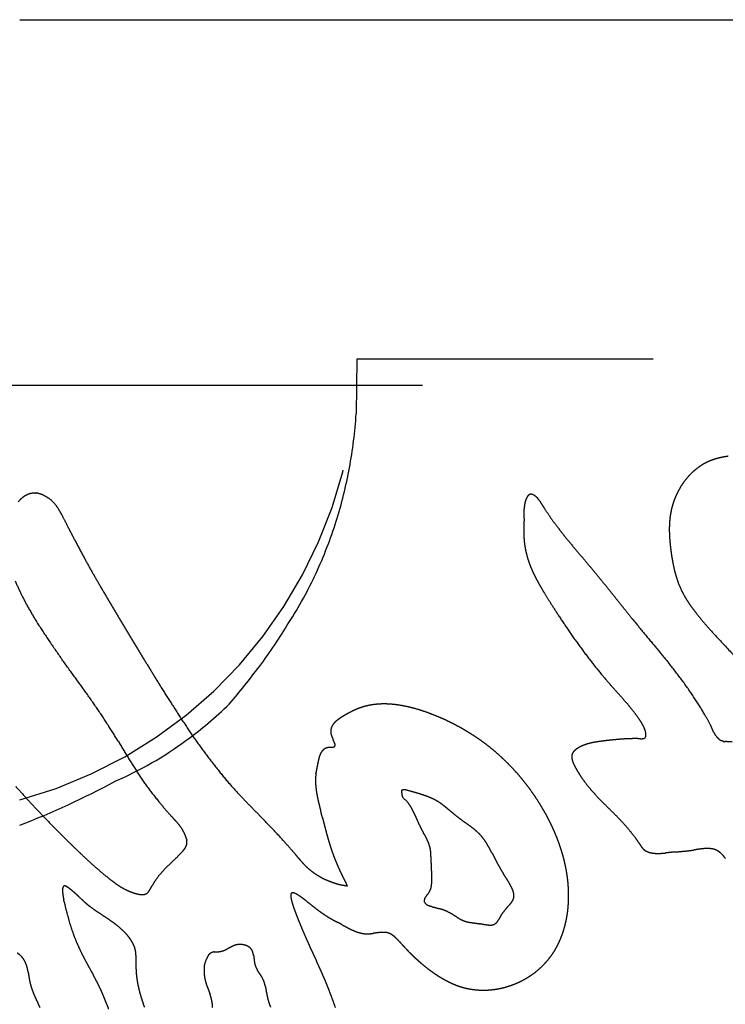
# Model space of a CAD drawing. Extents: x 1.5 to 27.9, y 0.7 to 20.5.
# Tile 19 of 34: x 7.98 to 8.162, y 7.548 to 7.802. Entities that reach past the tile are written whole.
import ezdxf

# ---------------------------------------------------------------- set-up
doc = ezdxf.new("R2010")
doc.units = 0
doc.linetypes.add('HIDDEN', pattern=[0.1875, 0.125, -0.0625])
doc.layers.add('ACSRY', color=30, linetype='CONTINUOUS')

msp = doc.modelspace()

# ---------------------------------------------------------------- linework, layer by layer
at = {"layer": 'ACSRY', "color": 30, "linetype": 'CONTINUOUS'}
msp.add_line((7.97969, 7.80238), (10.61819, 7.80238), dxfattribs=at)
at = {"layer": 'ACSRY', "color": 30, "linetype": 'HIDDEN'}
for p, q in [((10.61819, 7.71469), (8.06669, 7.71469)), ((8.30868, 7.70788), (7.58868, 7.70788))]:
    msp.add_line(p, q, dxfattribs=at)
for points in [[(8.06669, 7.71469), (8.06656, 7.70056, -0.0299), (8.06481, 7.68661, -0.02887), (8.06139, 7.67281, -0.02974), (8.05619, 7.65939, -0.03425), (8.04919, 7.64672, -0.028753), (8.04156, 7.63534, -0.01554), (8.0338, 7.62561, -0.034525), (8.02259, 7.61617, -0.055879), (8.0043, 7.60566, -0.030693), (7.97969, 7.59431, -0.017316)], [(8.16675, 7.63537, -0.002646), (8.16185, 7.64053, -0.004525), (8.15779, 7.64496, -0.005289), (8.1554, 7.64775, -0.010675), (8.15412, 7.64938, -0.009272), (8.15327, 7.6505, -0.002795), (8.15259, 7.65144, -0.006385), (8.15193, 7.65242, -0.011381), (8.15123, 7.6536, -0.016628), (8.15048, 7.65508, -0.015809), (8.14975, 7.65679, -0.018319), (8.14913, 7.65862, -0.018703), (8.14862, 7.66055, -0.015443), (8.14821, 7.66254, -0.011733), (8.1479, 7.66445, -0.008207), (8.14767, 7.66616, -0.007865), (8.14752, 7.66773, -0.007935), (8.14741, 7.66925, -0.009006), (8.14738, 7.67076, -0.012087), (8.14742, 7.67227, -0.013995), (8.14755, 7.67376, -0.016241), (8.14779, 7.67521, -0.017796), (8.14812, 7.67662, -0.017774), (8.14855, 7.67801, -0.017907), (8.14908, 7.67936, -0.018485), (8.14972, 7.68068, -0.018419), (8.15044, 7.68194, -0.018694), (8.15125, 7.68311, -0.019367), (8.15213, 7.68421, -0.019201), (8.15308, 7.68522, -0.019801), (8.15412, 7.68615, -0.021478), (8.15523, 7.68699, -0.022012), (8.15639, 7.68771, -0.022942), (8.15758, 7.68829, -0.024349), (8.1588, 7.68876, -0.022874), (8.16009, 7.68913, -0.017936), (8.16134, 7.68941, -0.012575), (8.16254, 7.68961, -0.015056)], [(7.97929, 7.67783, -0.028779), (7.97975, 7.67832, -0.022259), (7.98024, 7.67879, -0.01651), (7.98079, 7.67922, -0.032996), (7.98142, 7.67957, -0.031132), (7.982, 7.67983, -0.022331), (7.98243, 7.67997, -0.035388), (7.98282, 7.68003, -0.038736), (7.98326, 7.68005, -0.008043), (7.98361, 7.68008, 0.039485), (7.98382, 7.68014, -0.060551), (7.98439, 7.68003, -0.070587), (7.98579, 7.67954, -0.032101), (7.98749, 7.67857, -0.063235), (7.98892, 7.67708, -0.064107), (7.99003, 7.67541, -0.02794), (7.99094, 7.67377, -0.01397), (7.9921, 7.67151, -0.003062), (7.99387, 7.66806, 0.001359), (7.99593, 7.66414, 0.003634), (7.99791, 7.66052, 0.005009), (7.99985, 7.65714, 0.00319), (8.00181, 7.65377, 0.00174), (8.00381, 7.65039, 0.001006), (8.00582, 7.647, 0.000707), (8.00788, 7.64357, 0.00073), (8.00998, 7.64008, 0.000718), (8.01208, 7.63663, 0.000759), (8.01414, 7.63327, 0.001193), (8.01637, 7.62966, 0.001642), (8.019, 7.62549, 0.002103), (8.02184, 7.6211, 0.003652), (8.02468, 7.61688, 0.006209), (8.02767, 7.61273, 0.009001), (8.03088, 7.6086, 0.00879), (8.03402, 7.60483, 0.009019), (8.03679, 7.60178, 0.010352), (8.03935, 7.59914, 0.005498), (8.04195, 7.5965, -0.000402), (8.04472, 7.59362, -0.00525), (8.04762, 7.59048, -0.004833), (8.04991, 7.58791, -0.003773), (8.05095, 7.58669, -0.009846), (8.05142, 7.5861, 0.000662), (8.05207, 7.58534, 0.008305), (8.05284, 7.58448, 0.005825), (8.05357, 7.58372, 0.012549), (8.05437, 7.58299, 0.019739), (8.05539, 7.58219, 0.01578), (8.05651, 7.58142, 0.015716), (8.05764, 7.58075, 0.020949), (8.05887, 7.58017, 0.022486), (8.06026, 7.57964, 0.013555), (8.06139, 7.57925, 0.006048), (8.06194, 7.57909, 0.015786), (8.06237, 7.57899, 0.015229), (8.06319, 7.57883, 0.001226), (8.06431, 7.57863, 0.004601)], [(8.16189, 7.58571, 0.011807), (8.16149, 7.58623, 0.01092), (8.16116, 7.58662, 0.015525), (8.16084, 7.58694, 0.017388), (8.16049, 7.58726, 0.016648), (8.1601, 7.58755, 0.023902), (8.15971, 7.58778, 0.028058), (8.15931, 7.58797, 0.026859), (8.15891, 7.5881, 0.026028), (8.15852, 7.58819, 0.021016), (8.15811, 7.58825, 0.016803), (8.15769, 7.58829, 0.014134), (8.15724, 7.58831, 0.014067), (8.15674, 7.58829, 0.014111), (8.15615, 7.58825, 0.010102), (8.15553, 7.58818, 0.00802), (8.15493, 7.5881, 0.006648), (8.15433, 7.58801, 0.002132), (8.15367, 7.5879, -0.002429), (8.15288, 7.58779, -0.00592), (8.15192, 7.58768, -0.004685), (8.15087, 7.58758, -0.003246), (8.14984, 7.58748, -0.001853), (8.14885, 7.5874, 0.001175), (8.1479, 7.58731, 0.002265), (8.14705, 7.58722, 0.001675), (8.14636, 7.58714, -0.000403), (8.14573, 7.58708, -0.005802), (8.14507, 7.58704, -0.008969), (8.1444, 7.58703, -0.013461), (8.14375, 7.58705, -0.015433), (8.14317, 7.58711, -0.014771), (8.14267, 7.5872, -0.019103), (8.14221, 7.58731, -0.022171), (8.14176, 7.58747, -0.022463), (8.14133, 7.58767, -0.029678), (8.14097, 7.58791, -0.034656), (8.14066, 7.58817, -0.031784), (8.14042, 7.58844, -0.025968), (8.14023, 7.58868, -0.010848), (8.14006, 7.58891, -0.012348), (8.13984, 7.58925, -0.014567), (8.13946, 7.58988, 0.00813), (8.1387, 7.59096, 0.016521), (8.13741, 7.59262, 0.010239), (8.13584, 7.59447, 0.010787), (8.13428, 7.59614, 0.011462), (8.13275, 7.59768, 0.004498), (8.13123, 7.59918, -0.000234), (8.12978, 7.60064, -0.002929), (8.12844, 7.60204, -0.006816), (8.12716, 7.60347, -0.011252), (8.12589, 7.60504, -0.012338), (8.12471, 7.60667, -0.01463), (8.12373, 7.60823, -0.014147), (8.12301, 7.60948, -0.009669), (8.12262, 7.61024, -0.018872), (8.12241, 7.6108, -0.032156), (8.12225, 7.61143, -0.025969), (8.12218, 7.61207, -0.051149), (8.12227, 7.61261, -0.074958), (8.12247, 7.61304, -0.057129), (8.12272, 7.61337, -0.045345), (8.12299, 7.61365, -0.029436), (8.1233, 7.6139, -0.020328), (8.12368, 7.61417, -0.017278), (8.12418, 7.61447, -0.018223), (8.12484, 7.61479, -0.022758), (8.12569, 7.61513, -0.018189), (8.12662, 7.61542, -0.017714), (8.12754, 7.61564, -0.017868), (8.12845, 7.6158, -0.009994), (8.12939, 7.61594, -0.004866), (8.13036, 7.61607, -0.002849), (8.13136, 7.61619, -0.002221), (8.13237, 7.6163, -0.002728), (8.13338, 7.6164, -0.002915), (8.13436, 7.61649, -0.003082), (8.13525, 7.61656, -0.003246), (8.13605, 7.61661, -0.003009), (8.13673, 7.61664, -0.003794), (8.13739, 7.61666, -0.004261), (8.13811, 7.61668, -0.003527), (8.13882, 7.61668, -0.003931), (8.13945, 7.61667, -0.003364), (8.13993, 7.61666, 0.000844), (8.14024, 7.61666, 0.009997), (8.14047, 7.61668, 0.020378), (8.1407, 7.61671, 0.026255), (8.14092, 7.61678, 0.051935), (8.14111, 7.61691, 0.082037), (8.14125, 7.6171, 0.094512), (8.14133, 7.61737, 0.067415), (8.14136, 7.6177, 0.045743), (8.14133, 7.61806, 0.031518), (8.14126, 7.61842, 0.019683), (8.14118, 7.61873, 0.016891), (8.14109, 7.61902, 0.015211), (8.14099, 7.61928, 0.010728), (8.14091, 7.61947, 0.004533), (8.14085, 7.61959, 0.013596), (8.14071, 7.61988, 0.004123), (8.14034, 7.62055, 0.012793), (8.13962, 7.62169, 0.019069), (8.13847, 7.62328, 0.011845), (8.13714, 7.62497, 0.009512), (8.13585, 7.62648, 0.0099), (8.13434, 7.62816, 0.002097), (8.13231, 7.63043, -0.003701), (8.12981, 7.63337, -0.007632), (8.12694, 7.63697, -0.007718), (8.12395, 7.64097, -0.007864), (8.12109, 7.64505, -0.007071), (8.11857, 7.64883, -0.004861), (8.11659, 7.65192, -0.004126), (8.11517, 7.65422, -0.00303), (8.11427, 7.65571, -0.004783), (8.11359, 7.65691, -0.008008), (8.11287, 7.65827, -0.006495), (8.11218, 7.65969, -0.009622), (8.11161, 7.661, -0.01269), (8.11116, 7.6622, -0.011182), (8.11079, 7.66332, -0.011114), (8.11049, 7.66442, -0.011852), (8.11023, 7.66555, -0.01204), (8.11004, 7.66669, -0.013733), (8.10991, 7.66784, -0.013883), (8.10984, 7.66898, -0.01198), (8.10982, 7.67012, -0.009512), (8.10983, 7.67127, -0.005437), (8.10986, 7.67244, -0.001795), (8.10989, 7.67356, 0.002183), (8.1099, 7.67453, 0.003668), (8.1099, 7.67535, 0.000754), (8.10991, 7.67605, -0.007296), (8.10996, 7.67671, -0.020297), (8.11007, 7.67742, -0.020492), (8.11023, 7.67808, -0.023617), (8.11042, 7.67859, -0.029941), (8.1106, 7.67895, -0.020582), (8.11073, 7.67918, -0.019355), (8.11086, 7.67936, -0.023399), (8.111, 7.67952, -0.029807), (8.11117, 7.67966, -0.05454), (8.11139, 7.67976, -0.069759), (8.11167, 7.6798, -0.082825), (8.112, 7.67974, -0.063853), (8.11235, 7.67959, -0.044914), (8.11269, 7.67938, -0.032707), (8.11301, 7.67913, -0.020831), (8.11329, 7.67888, -0.021251), (8.11355, 7.67859, -0.02444), (8.1138, 7.67827, -0.013635), (8.11397, 7.67804, 0.00212), (8.11404, 7.67795, -0.036334), (8.11432, 7.67748, -0.004546), (8.11518, 7.67609, 0.00602), (8.11662, 7.67392, 0.011944), (8.11862, 7.6712, 0.009758), (8.12091, 7.66829, 0.006956), (8.12325, 7.66547, 0.004859), (8.12554, 7.66276, 0.000268), (8.12776, 7.66011, -0.002063), (8.12991, 7.6575, -0.002379), (8.132, 7.65492, -0.002029), (8.13399, 7.65241, -0.000976), (8.13591, 7.65, 0.000537), (8.13805, 7.64734, 0.002301), (8.14073, 7.64407, 0.001885), (8.14382, 7.64035, 0.001223), (8.14714, 7.63633, -0.003376), (8.15055, 7.63194, -0.012074), (8.15384, 7.6272, -0.01242), (8.15647, 7.62301, -0.011974), (8.15794, 7.62031, -0.019324), (8.1586, 7.61886, -0.013114), (8.15885, 7.61832, 0.017844), (8.15898, 7.61811, 0.023768), (8.15918, 7.61778, -0.00463), (8.15942, 7.6174, 0.010326), (8.15961, 7.61713, 0.024799), (8.15978, 7.61694, 0.016057), (8.15992, 7.61679, 0.008931), (8.16007, 7.61665, 0.018205), (8.16023, 7.61653, 0.019105), (8.16039, 7.61641, 0.015003), (8.16057, 7.6163, 0.029789), (8.16081, 7.61621, 0.044184), (8.16111, 7.61614, 0.016129), (8.16129, 7.61609, -0.048377), (8.16128, 7.61607, 0.626416), (8.1618, 7.61602, 0.018987), (8.16357, 7.61592, 0.007567)], [(7.97865, 7.60437, 0.004792), (7.98123, 7.60149, 0.003951), (7.98378, 7.59872, 0.003693), (7.98643, 7.59595, 0.00388), (7.98921, 7.59311, 0.00305), (7.99179, 7.59053, 0.002345), (7.99386, 7.5885, 0.00279), (7.9956, 7.58684, 0.002619), (7.99722, 7.58531, 0.003269), (7.99888, 7.58381, 0.005421), (8.00063, 7.5823, 0.005201), (8.00225, 7.58095, 0.005238), (8.00354, 7.57994, 0.007877), (8.00461, 7.57916, 0.008491), (8.00563, 7.57847, 0.013388), (8.00674, 7.57783, 0.023517), (8.008, 7.57726, 0.019041), (8.00915, 7.57682, 0.015357), (8.00995, 7.57659, 0.024138), (8.0105, 7.57649, 0.019666), (8.01098, 7.57642, 0.014711), (8.01143, 7.5764, 0.031847), (8.01186, 7.57645, 0.040258), (8.01225, 7.57657, 0.0492), (8.01257, 7.57675, 0.063755), (8.01285, 7.57702, 0.05332), (8.01312, 7.57738, 0.028006), (8.01332, 7.57769, 0.022256), (8.01343, 7.57791, 0.012194), (8.01373, 7.57846, -0.017331), (8.01451, 7.57974, -0.011546), (8.01563, 7.58131, -0.023139), (8.01691, 7.58275, -0.026396), (8.01834, 7.58416, -0.006517), (8.0199, 7.58569, 0.002187), (8.02119, 7.58698, 0.005051), (8.02184, 7.58768, 0.017246), (8.02211, 7.58804, 0.019903), (8.02233, 7.58833, 0.003989), (8.02252, 7.58863, 0.022808), (8.02267, 7.58894, 0.029488), (8.02279, 7.58926, 0.030235), (8.02285, 7.58956, 0.0383), (8.02286, 7.58987, 0.039261), (8.02284, 7.5902, 0.02097), (8.0228, 7.59048, -0.001482), (8.02278, 7.59069, 0.031894), (8.02265, 7.5911, 0.029342), (8.02231, 7.59198, 0.017727), (8.02173, 7.59313, 0.031812), (8.02094, 7.59427, 0.028916), (8.02019, 7.59517, 0.018275), (8.01961, 7.59579, 0.009222), (8.01844, 7.59707, -0.010441), (8.016, 7.59992, -0.007676), (8.01299, 7.60372, -0.013851), (8.01021, 7.60777, -0.01531), (8.00765, 7.61185, -0.006737), (8.00517, 7.61593, 0.00001), (8.00257, 7.6201, 0.00594), (7.99967, 7.62446, 0.006879), (7.99659, 7.62886, 0.005199), (7.99346, 7.63319, 0.00222), (7.99026, 7.63762, -0.003396), (7.98704, 7.64229, -0.005792), (7.98413, 7.64674, -0.008172), (7.98188, 7.65054, -0.012615), (7.98008, 7.65398, -0.012967), (7.97851, 7.65745, -0.019455)], [(8.06431, 7.57863), (8.06389, 7.57942, -0.003078), (8.06347, 7.58022, -0.003006), (8.06307, 7.58103, -0.003066), (8.06268, 7.58184, -0.00328), (8.0623, 7.58266, -0.003436), (8.06192, 7.58348, -0.00358), (8.06157, 7.58431, -0.003736), (8.06122, 7.58514, -0.003918), (8.06089, 7.58598, -0.004061), (8.06057, 7.58682, -0.004313), (8.06028, 7.58764, -0.004315), (8.06, 7.58845, -0.004031), (8.05976, 7.58923, -0.003854), (8.05952, 7.59, -0.003222), (8.0593, 7.59077, -0.002637), (8.05907, 7.59155, -0.002262), (8.05886, 7.59233, -0.001888), (8.05865, 7.59312, -0.001359), (8.05845, 7.59391, -0.000931), (8.05824, 7.5947, -0.000525), (8.05804, 7.59549, -0.000036), (8.05783, 7.5963, 0.000645), (8.05761, 7.59714, 0.000486), (8.05739, 7.59801, -0.000366), (8.05716, 7.59889, -0.001339), (8.05694, 7.59978, -0.002737), (8.05673, 7.60066, -0.004133), (8.05654, 7.60155, -0.005824), (8.05638, 7.60243, -0.006735), (8.05624, 7.60331, -0.007327), (8.05613, 7.60417, -0.010262), (8.05607, 7.60505, -0.014631), (8.05606, 7.60596, -0.011557), (8.05607, 7.6067, -0.007543), (8.0561, 7.60711, -0.013812), (8.05613, 7.60738, -0.008614), (8.05616, 7.60769, 0.000839), (8.05621, 7.60805, -0.003946), (8.05626, 7.60839, -0.005753), (8.05632, 7.60873, -0.003583), (8.05638, 7.60907, -0.002387), (8.05645, 7.60943, -0.002415), (8.05652, 7.60978, -0.001995), (8.05659, 7.61014, -0.000927), (8.05667, 7.61052, -0.00109), (8.05676, 7.61092, -0.002378), (8.05685, 7.61134, -0.004438), (8.05696, 7.61175, -0.008245), (8.05708, 7.61216, -0.012337), (8.05723, 7.61255, -0.017383), (8.05739, 7.61292, -0.020945), (8.05759, 7.61326, -0.02426), (8.05782, 7.61357, -0.034108), (8.05809, 7.61384, -0.047343), (8.05843, 7.61406, -0.039567), (8.05877, 7.61422, -0.032818), (8.05904, 7.61431, -0.040325), (8.05926, 7.61435, -0.020594), (8.05948, 7.61438, -0.004102), (8.0597, 7.6144, -0.005456), (8.05991, 7.61442, -0.003621), (8.06012, 7.61444, 0.0018), (8.06032, 7.61446, 0.006992), (8.06051, 7.61449, 0.013888), (8.06068, 7.61452, 0.020535), (8.06082, 7.61457, 0.027884), (8.06094, 7.61463, 0.055247), (8.06104, 7.61472, 0.097525), (8.0611, 7.61486, 0.084417), (8.06111, 7.61504, 0.068398), (8.06109, 7.61524, 0.049573), (8.06102, 7.61546, 0.02638), (8.06093, 7.6157, 0.014604), (8.06082, 7.61596, 0.008674), (8.06069, 7.61623, 0.004182), (8.06056, 7.61651, -0.000597), (8.06042, 7.6168, -0.004237), (8.0603, 7.61708, -0.008809), (8.0602, 7.61735, -0.012282), (8.06012, 7.61759, -0.013665), (8.06006, 7.61782, -0.015673), (8.06002, 7.61803, -0.015562), (8.05999, 7.61824, -0.014633), (8.05998, 7.61845, -0.01506), (8.05998, 7.61865, -0.016936), (8.05999, 7.61884, -0.018896), (8.06002, 7.61904, -0.015767), (8.06005, 7.61923, -0.010152), (8.06009, 7.61939, -0.019879), (8.06016, 7.61959, -0.025611), (8.06029, 7.61986, -0.017994), (8.06046, 7.62017, -0.023685), (8.06067, 7.62046, -0.026473), (8.0609, 7.62074, -0.020116), (8.06116, 7.62101, -0.016044), (8.06145, 7.62126, -0.014052), (8.06175, 7.62151, -0.012031), (8.06207, 7.62174, -0.009559), (8.06239, 7.62197, -0.007541), (8.06273, 7.62219, -0.005473), (8.06307, 7.6224, -0.004305), (8.06344, 7.62262, -0.003166), (8.06385, 7.62286, -0.002677), (8.06428, 7.62311, -0.003562), (8.0647, 7.62334, -0.004177), (8.06512, 7.62356, -0.003946), (8.06553, 7.62377, -0.00478), (8.06595, 7.62397, -0.006517), (8.06639, 7.62417, -0.00509), (8.06679, 7.62434, -0.002106), (8.06713, 7.62448, -0.008702), (8.06764, 7.62466, -0.009655), (8.06856, 7.62496, -0.013081), (8.06989, 7.62528, -0.022898), (8.07158, 7.62552, -0.021224), (8.07341, 7.62564, -0.020415), (8.07523, 7.62559, -0.021235), (8.07704, 7.62541, -0.017262), (8.07887, 7.62511, -0.014201), (8.08071, 7.6247, -0.012925), (8.08254, 7.6242, -0.012014), (8.08436, 7.62361, -0.010667), (8.08617, 7.62294, -0.008921), (8.0879, 7.62224, -0.007482), (8.08949, 7.62154, -0.007542), (8.09099, 7.62083, -0.007137), (8.09246, 7.62007, -0.006725), (8.0939, 7.61928, -0.007136), (8.09531, 7.61845, -0.007401), (8.09669, 7.61759, -0.007363), (8.09804, 7.61669, -0.007358), (8.09935, 7.61576, -0.007433), (8.10063, 7.61479, -0.007452), (8.10188, 7.61377, -0.007324), (8.10312, 7.61272, -0.007505), (8.10435, 7.61159, -0.007799), (8.1056, 7.61038, -0.00751), (8.10683, 7.60911, -0.00759), (8.10802, 7.60781, -0.007821), (8.10917, 7.60647, -0.007669), (8.11028, 7.60509, -0.007428), (8.11134, 7.60369, -0.007292), (8.11237, 7.60225, -0.007593), (8.11335, 7.60077, -0.007967), (8.11431, 7.59923, -0.007266), (8.11518, 7.59773, -0.006844), (8.11593, 7.59637, -0.007285), (8.11657, 7.59511, -0.006245), (8.11715, 7.59391, -0.005891), (8.11768, 7.59274, -0.006232), (8.11818, 7.59154, -0.006253), (8.11866, 7.59032, -0.006665), (8.1191, 7.58909, -0.006838), (8.11951, 7.58785, -0.006741), (8.11988, 7.58662, -0.007333), (8.12022, 7.58535, -0.008234), (8.12052, 7.58404, -0.007344), (8.12077, 7.5828, -0.006616), (8.12095, 7.58173, -0.007891), (8.12109, 7.58074, -0.007099), (8.12121, 7.57971, -0.005979), (8.1213, 7.57867, -0.006909), (8.12136, 7.57763, -0.00754), (8.12139, 7.57659, -0.007453), (8.12139, 7.57555, -0.007504), (8.12136, 7.57451, -0.00784), (8.12129, 7.57346, -0.008054), (8.12119, 7.57243, -0.00829), (8.12106, 7.5714, -0.00832), (8.12089, 7.5704, -0.008227), (8.1207, 7.56943, -0.008596), (8.12047, 7.56848, -0.008788), (8.12021, 7.56754, -0.008813), (8.11992, 7.5666, -0.009227), (8.11959, 7.56568, -0.009785), (8.11922, 7.56477, -0.010372), (8.11882, 7.56387, -0.010369), (8.11838, 7.563, -0.01026), (8.11792, 7.56217, -0.011693), (8.11739, 7.56132, -0.012883), (8.11677, 7.56044, -0.012538), (8.11608, 7.55955, -0.01384), (8.11531, 7.55868, -0.014264), (8.11449, 7.55784, -0.013725), (8.11362, 7.55706, -0.013612), (8.11272, 7.55631, -0.013438), (8.11177, 7.55562, -0.013244), (8.11079, 7.55498, -0.013141), (8.10977, 7.55439, -0.013223), (8.10872, 7.55385, -0.013385), (8.10764, 7.55337, -0.013189), (8.10654, 7.55295, -0.013089), (8.10544, 7.5526, -0.013354), (8.10434, 7.5523, -0.013086), (8.10322, 7.55207, -0.012872), (8.10209, 7.55189, -0.013172), (8.10095, 7.55178, -0.013306), (8.09981, 7.55172, -0.013266), (8.09867, 7.55173, -0.013741), (8.09753, 7.5518, -0.01441), (8.09639, 7.55194, -0.01406), (8.0953, 7.55213, -0.014439), (8.09429, 7.55237, -0.014068), (8.09341, 7.55263, -0.010952), (8.09269, 7.55288, -0.010962), (8.09202, 7.55314, -0.009435), (8.09135, 7.55342, -0.007138), (8.09067, 7.55374, -0.007502), (8.09001, 7.55407, -0.007767), (8.08936, 7.55442, -0.007073), (8.08871, 7.55479, -0.006083), (8.08809, 7.55516, -0.005249), (8.08749, 7.55554, -0.005795), (8.08685, 7.55596, -0.005784), (8.08614, 7.55647, -0.00497), (8.08537, 7.55702, -0.00577), (8.08461, 7.55761, -0.006208), (8.08386, 7.55822, -0.005772), (8.08312, 7.55884, -0.005589), (8.0824, 7.55948, -0.005467), (8.08168, 7.56014, -0.005077), (8.08097, 7.56082, -0.004526), (8.08027, 7.56151, -0.004598), (8.07957, 7.56225, -0.004793), (8.07885, 7.56301, -0.003363), (8.07826, 7.56366, -0.00183), (8.07792, 7.56403, -0.001408), (8.07768, 7.56429, 0.002454), (8.07741, 7.56459, 0.003853), (8.0771, 7.56491, 0.00574), (8.07679, 7.5652, 0.008846), (8.07649, 7.56547, 0.011349), (8.07618, 7.56573, 0.012978), (8.07586, 7.56596, 0.015689), (8.07554, 7.56616, 0.02021), (8.07519, 7.56633, 0.024556), (8.07482, 7.56647, 0.026972), (8.07441, 7.56658, 0.030034), (8.07395, 7.56663, 0.026247), (8.07347, 7.56665, 0.020341), (8.07298, 7.56663, 0.016071), (8.07249, 7.56659, 0.010422), (8.07199, 7.56653, 0.005798), (8.07148, 7.56646, 0.001224), (8.07096, 7.56639, -0.002117), (8.07045, 7.56632, -0.005409), (8.06995, 7.56628, -0.010985), (8.06943, 7.56626, -0.017738), (8.06887, 7.56629, -0.018337), (8.06828, 7.56636, -0.019309), (8.0677, 7.56648, -0.019173), (8.06713, 7.56663, -0.01568), (8.06657, 7.56682, -0.013137), (8.06601, 7.56704, -0.011067), (8.06547, 7.56728, -0.009171), (8.06493, 7.56754, -0.00694), (8.06441, 7.56781, -0.005004), (8.06389, 7.56808, -0.002825), (8.06338, 7.56835, -0.001061), (8.06287, 7.56863, 0.00078), (8.06234, 7.56891, 0.000966), (8.06181, 7.5692, -0.000259), (8.06129, 7.56948, -0.001265), (8.06077, 7.56976, -0.00226), (8.06025, 7.57006, -0.003137), (8.05971, 7.57036, -0.004113), (8.05917, 7.57069, -0.004557), (8.05862, 7.57104, -0.004815), (8.05806, 7.57141, -0.005499), (8.05746, 7.57182, -0.006138), (8.05681, 7.5723, -0.005334), (8.0561, 7.57283, -0.00433), (8.05535, 7.57342, -0.002681), (8.05458, 7.57404, -0.00041), (8.05382, 7.57463, 0.001485), (8.05308, 7.5752, 0.003878), (8.05239, 7.57571, 0.006555), (8.05174, 7.57616, 0.010709), (8.05115, 7.57651, 0.018508), (8.05065, 7.57675, 0.035488), (8.05023, 7.57685, 0.06772), (8.04993, 7.57681, 0.13458), (8.04975, 7.57662, 0.174664), (8.04968, 7.57629, 0.086314), (8.04969, 7.57585, 0.040855), (8.04976, 7.57531, 0.024688), (8.0499, 7.57469, 0.015985), (8.0501, 7.57399, 0.010563), (8.05034, 7.57323, 0.007396), (8.05062, 7.57245, 0.005418), (8.05092, 7.57164, 0.004104), (8.05124, 7.5708, 0.002552), (8.0516, 7.56988, 0.002504), (8.05208, 7.56873, 0.002672), (8.05271, 7.56721, 0.001882), (8.0534, 7.56559, 0.002229), (8.05404, 7.56415, 0.002785), (8.05463, 7.56284, 0.001878), (8.05521, 7.56158, 0.001041), (8.05578, 7.56035, 0.000522), (8.05633, 7.55917, -0.000075), (8.05687, 7.55801, -0.000927), (8.05739, 7.55686, -0.001812), (8.05791, 7.55568, -0.002717), (8.05845, 7.55443, -0.003143), (8.05901, 7.55309, -0.003586), (8.05956, 7.55169, -0.003654), (8.06011, 7.55024, -0.003631), (8.06065, 7.54876, -0.003719), (8.06118, 7.54725, -0.003826)], [(8.07938, 7.6008), (8.08003, 7.59999, -0.018264), (8.08061, 7.59914, -0.020605), (8.08112, 7.59824, -0.01832), (8.08158, 7.5973, -0.011014), (8.08202, 7.59634, -0.005887), (8.08244, 7.59537, -0.001646), (8.08286, 7.59439, 0.003122), (8.08332, 7.59343, 0.009665), (8.08381, 7.59248, 0.009281), (8.08433, 7.59154, 0.002019), (8.08483, 7.59061, -0.008212), (8.08526, 7.58966, -0.024752), (8.08557, 7.58868, -0.031763), (8.08576, 7.58767, -0.029079), (8.08584, 7.58663, -0.021273), (8.08587, 7.58558, -0.007811), (8.08588, 7.58452, 0.000759), (8.0859, 7.58346, 0.007146), (8.08596, 7.5824, 0.006159), (8.08603, 7.58136, -0.002723), (8.08607, 7.58031, -0.010704), (8.08604, 7.57928, -0.019991), (8.0859, 7.57826, -0.040326), (8.08553, 7.57727, -0.070911), (8.08485, 7.57631, -0.035873), (8.08424, 7.57542, 0.044557), (8.08409, 7.57465, 0.165062), (8.08453, 7.57401, 0.194173), (8.08557, 7.57351, 0.068149), (8.08684, 7.5731, 0.015899), (8.08798, 7.57277, -0.001453), (8.08899, 7.57245, -0.013046), (8.08991, 7.57208, -0.020439), (8.0908, 7.57163, -0.021639), (8.0917, 7.57109, -0.012585), (8.0926, 7.57052, 0.003706), (8.09351, 7.57, 0.016946), (8.09443, 7.56959, 0.032504), (8.09535, 7.56933, 0.034468), (8.09631, 7.56917, 0.016185), (8.09733, 7.56903, 0.001136), (8.09841, 7.56885, -0.011533), (8.09956, 7.56862, -0.000696), (8.1007, 7.56847, 0.034061), (8.10173, 7.56856, 0.073147), (8.1026, 7.56898, 0.115673), (8.10326, 7.56982, 0.077141), (8.10385, 7.57084, 0.005659), (8.1045, 7.57184, -0.020432), (8.10519, 7.57275, -0.023205), (8.10592, 7.57354, -0.012238), (8.10657, 7.57428, 0.023033), (8.10704, 7.57504, 0.057157), (8.10727, 7.57586, 0.086639), (8.10719, 7.57677, 0.074694), (8.10688, 7.57774, 0.043317), (8.10639, 7.57876, 0.025289), (8.1058, 7.5798, 0.013276), (8.10515, 7.58083, 0.005279), (8.10452, 7.58183, -0.002888), (8.10394, 7.58279, -0.006548), (8.10341, 7.58372, -0.005244), (8.10292, 7.58462, -0.004044), (8.10245, 7.58551, -0.002688), (8.10199, 7.58641, -0.00096), (8.10152, 7.58731, 0.001405), (8.10103, 7.58823, 0.00414), (8.10051, 7.58914, 0.008076), (8.09996, 7.59004, 0.012055), (8.09936, 7.59089, 0.017257), (8.0987, 7.59169, 0.019969), (8.09798, 7.59243, 0.020301), (8.09721, 7.59311, 0.017395), (8.09639, 7.59375, 0.01058), (8.09553, 7.59438, 0.004766), (8.09466, 7.59501, -0.001319), (8.09378, 7.59567, -0.003951), (8.09291, 7.59635, -0.004174), (8.09204, 7.59704, -0.003307), (8.0912, 7.59772, -0.001066), (8.09038, 7.59838, 0.000468), (8.08961, 7.599, 0.001813), (8.0889, 7.59957, 0.005687), (8.08819, 7.60008, 0.012715), (8.08744, 7.60055, 0.017183), (8.08659, 7.60101, 0.017844), (8.08556, 7.60148, 0.016296), (8.08429, 7.60196, 0.014928), (8.08274, 7.60247, 0.008732), (8.08102, 7.60298, 0.002378), (8.07938, 7.60343, 0.021184), (8.07831, 7.6034, 0.184371), (8.07835, 7.6025, 0.313344), (8.07938, 7.6008, 0.051374)], [(8.01186, 7.54735, -0.00294), (8.01151, 7.54836, -0.0036), (8.0112, 7.54932, -0.004583), (8.0109, 7.5503, -0.005099), (8.01062, 7.5513, -0.006647), (8.01037, 7.55231, -0.007441), (8.01016, 7.55331, -0.007458), (8.00998, 7.5543, -0.00962), (8.00984, 7.55534, -0.012768), (8.00975, 7.55644, -0.010107), (8.0097, 7.5574, -0.007877), (8.00969, 7.55803, -0.011491), (8.0097, 7.55846, -0.005512), (8.00971, 7.55887, 0.001914), (8.00972, 7.55928, 0.000923), (8.00973, 7.55969, 0.001719), (8.00973, 7.5601, 0.004525), (8.00972, 7.5605, 0.00647), (8.0097, 7.5609, 0.008058), (8.00967, 7.5613, 0.01031), (8.00962, 7.5617, 0.013544), (8.00955, 7.56209, 0.013533), (8.00946, 7.56244, 0.012786), (8.00937, 7.56275, 0.014941), (8.00927, 7.56303, 0.012423), (8.00915, 7.56331, 0.009146), (8.00902, 7.56359, 0.009274), (8.00888, 7.56387, 0.010167), (8.00872, 7.56415, 0.010126), (8.00855, 7.56443, 0.007346), (8.00839, 7.56468, 0.004325), (8.00824, 7.5649, 0.009129), (8.00802, 7.5652, 0.008045), (8.00763, 7.56571, 0.01068), (8.00702, 7.5664, 0.01772), (8.00618, 7.56723, 0.014866), (8.00523, 7.56808, 0.013386), (8.00425, 7.56885, 0.013067), (8.00327, 7.56957, 0.008072), (8.00225, 7.57027, 0.004495), (8.00123, 7.57095, 0.002499), (8.00024, 7.57161, -0.000868), (7.99923, 7.5723, -0.006307), (7.99821, 7.57305, -0.006583), (7.99735, 7.5737, -0.006379), (7.99685, 7.57412, -0.012355), (7.99652, 7.57441, -0.007292), (7.99619, 7.57472, 0.00064), (7.99584, 7.57504, -0.001861), (7.9955, 7.57536, -0.00205), (7.99516, 7.57568, 0.000175), (7.9948, 7.57601, 0.001452), (7.99444, 7.57635, 0.002122), (7.99406, 7.57669, 0.003039), (7.99366, 7.57704, 0.004438), (7.99326, 7.57738, 0.003802), (7.99293, 7.57766, 0.002426), (7.99274, 7.57781, 0.004472), (7.99261, 7.57791, 0.004905), (7.99246, 7.57802, 0.002089), (7.9923, 7.57814, 0.004635), (7.99214, 7.57825, 0.008101), (7.99199, 7.57835, 0.010986), (7.99184, 7.57844, 0.010375), (7.9917, 7.57851, 0.008177), (7.99158, 7.57857, 0.022889), (7.99144, 7.57861, 0.040171), (7.99126, 7.57863, 0.057634), (7.99107, 7.57858, 0.126872), (7.99091, 7.57842, 0.123067), (7.9908, 7.57815, 0.076883), (7.99075, 7.57778, 0.044517), (7.99074, 7.57734, 0.022836), (7.99077, 7.57685, 0.016914), (7.99084, 7.57627, 0.014694), (7.99095, 7.5756, 0.006584), (7.99105, 7.57504, -0.003056), (7.99111, 7.5747, 0.011745), (7.99133, 7.57377, 0.009264), (7.99189, 7.57156, 0.00382), (7.99263, 7.56888, 0.008199), (7.99337, 7.56663, 0.014048), (7.99411, 7.56471, 0.011382), (7.99488, 7.56293, 0.008307), (7.99567, 7.56125, 0.008249), (7.99647, 7.55969, 0.007248), (7.99727, 7.5582, 0.003775), (7.99808, 7.55673, 0.000381), (7.99888, 7.55526, -0.003343), (7.99965, 7.55378, -0.005098), (8.00036, 7.55235, -0.00599), (8.00097, 7.55101, -0.006977), (8.00154, 7.54969, -0.005848), (8.0021, 7.54829, -0.004902), (8.00265, 7.54684, -0.005375)], [(8.04443, 7.54731, -0.006097), (8.04411, 7.54818, -0.012091), (8.04384, 7.54907, -0.013915), (8.04362, 7.54997, -0.011788), (8.04343, 7.55088, -0.008501), (8.04326, 7.55181, -0.003477), (8.04309, 7.55274, 0.006766), (8.04286, 7.55364, 0.02564), (8.04253, 7.55449, 0.03338), (8.04209, 7.5553, 0.029457), (8.04157, 7.55607, 0.013146), (8.04106, 7.55685, -0.017995), (8.04064, 7.55768, -0.036201), (8.04035, 7.5586, -0.044763), (8.04021, 7.55959, -0.027661), (8.04009, 7.56059, 0.011142), (8.03988, 7.56151, 0.043608), (8.03949, 7.5623, 0.081388), (8.03883, 7.56289, 0.086315), (8.038, 7.56329, 0.063454), (8.03705, 7.56349, 0.053078), (8.03609, 7.56349, 0.05458), (8.03519, 7.56328, 0.05288), (8.03435, 7.56292, 0.036262), (8.03356, 7.56249, 0.010966), (8.03274, 7.56207, -0.028812), (8.03181, 7.56177, -0.04374), (8.03083, 7.56164, -0.049563), (8.02985, 7.56164, 0.014683), (8.02892, 7.56127, 0.165457), (8.02809, 7.56006, 0.096787), (8.02734, 7.55808, 0.036994)], [(7.98495, 7.54726, 0.003594), (7.98451, 7.54812, -0.000133), (7.98408, 7.54899, -0.004121), (7.98368, 7.54986, -0.006679), (7.9833, 7.55074, -0.008396), (7.98295, 7.55164, -0.010383), (7.98265, 7.55254, -0.013105), (7.9824, 7.55347, -0.013988), (7.98219, 7.55442, -0.01331), (7.98203, 7.55538, -0.007653), (7.98188, 7.55634, 0.004079), (7.98169, 7.5573, 0.014277), (7.98143, 7.55822, 0.025749), (7.98106, 7.5591, 0.035416), (7.98054, 7.55993, 0.044376), (7.97985, 7.56068, 0.043579), (7.97904, 7.56131, 0.040519)], [(8.02734, 7.55808), (8.02728, 7.55715, 0.019879), (8.0273, 7.55623, 0.019611), (8.02738, 7.5553, 0.020047), (8.02754, 7.55438, 0.021981), (8.02779, 7.55349, 0.020016), (8.02809, 7.55261, 0.013264), (8.02843, 7.55173, 0.004963), (8.02876, 7.55086, -0.007008), (8.02905, 7.54998, -0.015752), (8.02927, 7.54908, -0.023334), (8.02941, 7.54815, -0.020808), (8.02949, 7.54721, -0.008338)]]:
    msp.add_lwpolyline(points, format="xyb", dxfattribs=at)
msp.add_arc((7.94869, 7.7147), 0.118, 285.231, 359.9992, dxfattribs=at)

doc.saveas('drawing.dxf')
